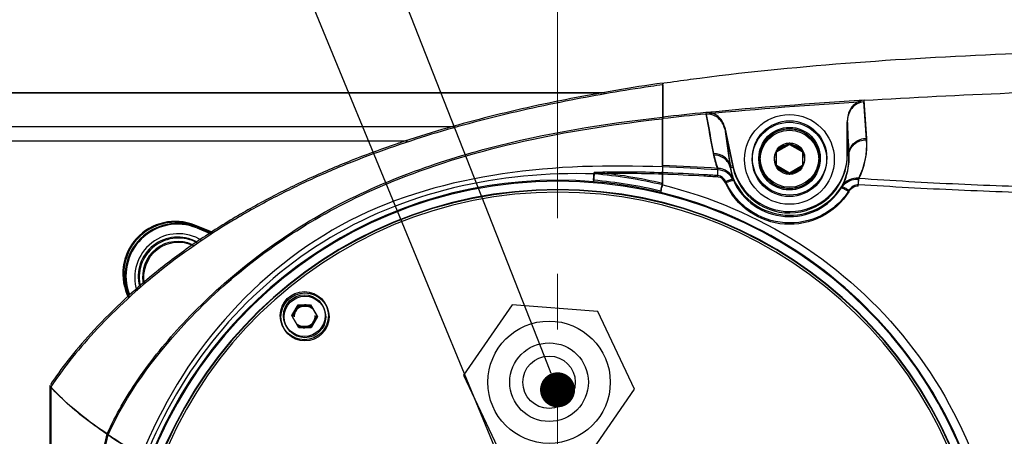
# Model space of a CAD drawing. Header units: millimetres. Extents: x 4086 to 8318, y 123 to 1549.
# Tile 35 of 54: x 6883 to 6939, y 1362 to 1386. Entities that reach past the tile are written whole.
import ezdxf
from ezdxf import colors
from ezdxf.entities.mleader import LeaderData, LeaderLine
from ezdxf.math import Vec2, Vec3

# ---------------------------------------------------------------- set-up
doc = ezdxf.new("R2010")
doc.units = ezdxf.units.MM
doc.linetypes.add('CENTER2', pattern=[28.575, 19.05, -3.175, 3.175, -3.175])
doc.layers.add('00_COMPONENTS', color=7, linetype='Continuous')
doc.layers.add('中心线层', color=7, linetype='CENTER2', lineweight=0)
doc.layers.add('细线层', color=7, linetype='Continuous', lineweight=0)
doc.styles.get("Standard").update_dxf_attribs({"font": 'SourceHanSansCN-Normal.ttf'})
doc.dimstyles.new('半径标注', dxfattribs={"dimtxt": 7, "dimasz": 3, "dimexe": 1.25, "dimexo": 0.625, "dimtad": 1, "dimtih": 1, "dimtoh": 1, "dimlfac": 2, "dimdsep": 46, "dimtxsty": 'Standard', "dimcen": 2.5, "dimadec": 0, "dimazin": 0, "dimtfac": 1, "dimtmove": 0, "dimatfit": 3, "dimfxl": 0, "dimarcsym": 0})

# ---------------------------------------------------------------- blocks, each defined once
blk = doc.blocks.new('*D879')
at = {"color": 0, "lineweight": -2}
for p, q in [((6904.436, 1399.781), (6947.002, 1399.781)), ((6967.029, 1375.355), (6947.002, 1399.781)), ((6969.454, 1372.397), (6968.931, 1373.035))]:
    blk.add_line(p, q, dxfattribs=at)
at = {"color": 0}
blk.add_solid([(6966.642, 1375.038), (6967.416, 1375.672), (6968.931, 1373.035)], dxfattribs=at)
at = {"layer": 'Defpoints', "color": 0}
for p in [(6968.931, 1373.035), (6969.454, 1372.397)]:
    blk.add_point(p, dxfattribs=at)
at = {"color": 0, "insert": (6924.127, 1404.032), "char_height": 7, "attachment_point": 5}
blk.add_mtext('8-M4{\\Fgdt.shx|c168;x}10', dxfattribs=at)
blk = doc.blocks.new('_Dot')
at = {"color": 0, "linetype": 'ByBlock', "lineweight": -2}
blk.add_line((-0.5, 0), (-1, 0), dxfattribs=at)
at = {"color": 0, "linetype": 'ByBlock', "const_width": 0.5}
blk.add_lwpolyline([(-0.25, 0, 1), (0.25, 0, 1)], format="xyb", close=True, dxfattribs=at)

msp = doc.modelspace()

# ---------------------------------------------------------------- linework, layer by layer
at = {"layer": '00_COMPONENTS', "color": 7, "linetype": 'Continuous'}
for p, q in [((6919.4557, 1382.1713), (6919.4552, 1380.2361)), ((6919.4557, 1382.1821), (6919.4557, 1382.1713)), ((6919.458, 1382.0915), (6919.458, 1381.5833)), ((6919.4587, 1382.1607), (6919.5196, 1382.1694)), ((6916.178, 1381.6337), (6743.4507, 1381.6337)), ((6915.9904, 1381.6024), (6743.4507, 1381.6024)), ((6919.458, 1381.5833), (6919.4579, 1380.9329)), ((6919.4579, 1380.9329), (6919.4578, 1380.1486)), ((6919.4549, 1377.4715), (6919.4553, 1380.2362)), ((6919.4579, 1377.3884), (6919.4579, 1380.1486)), ((6930.0141, 1378.1532), (6930.0144, 1380.0605)), ((6743.4507, 1379.6924), (6907.6221, 1379.6924)), ((6922.9983, 1379.5628), (6923.4618, 1377.3831)), ((6923.0012, 1379.6489), (6923.4651, 1377.4656)), ((6930.0004, 1378.0706), (6930.0004, 1379.9749)), ((6930.0903, 1378.0706), (6930.0004, 1379.9749)), ((6740.9306, 1378.8866), (6904.8799, 1378.8866)), ((6925.9529, 1378.2503), (6926.6965, 1378.6797)), ((6925.9601, 1377.4738), (6925.9602, 1378.3338)), ((6925.9602, 1378.3338), (6926.7051, 1378.7637)), ((6926.6965, 1378.6797), (6927.4401, 1378.2503)), ((6926.7051, 1378.7637), (6927.4498, 1378.3336)), ((6927.4498, 1378.3336), (6927.4497, 1377.4736)), ((6925.9529, 1377.3917), (6925.9529, 1378.2503)), ((6927.4401, 1378.2503), (6927.4401, 1377.3917)), ((6930.0903, 1378.0706), (6930.0004, 1378.0706)), ((6930.1041, 1378.1532), (6930.0141, 1378.1532)), ((6923.3187, 1377.3527), (6923.4618, 1377.3831)), ((6923.3217, 1377.4351), (6923.4651, 1377.4656)), ((6926.6965, 1376.9624), (6925.9529, 1377.3917)), ((6926.7048, 1377.0437), (6925.9601, 1377.4738)), ((6927.4401, 1377.3917), (6926.6965, 1376.9624)), ((6927.4497, 1377.4736), (6926.7048, 1377.0437)), ((6915.5081, 1376.6286), (6915.5443, 1377.0763)), ((6915.5175, 1376.5462), (6915.5536, 1376.9931)), ((6919.4547, 1376.4413), (6919.4548, 1377.0545)), ((6919.4579, 1376.3598), (6919.4579, 1376.972)), ((6892.7204, 1374.0143), (6892.74, 1374.0628)), ((6893.7623, 1373.5934), (6892.7204, 1374.0143)), ((6893.8169, 1373.6278), (6892.74, 1374.0628)), ((6892.8765, 1373.9523), (6892.8569, 1373.9038)), ((6892.8569, 1373.9038), (6893.6154, 1373.5973)), ((6893.6696, 1373.6319), (6892.8765, 1373.9523)), ((6898.2691, 1368.8943), (6898.63, 1369.5192)), ((6898.3069, 1368.8212), (6898.6672, 1369.4452)), ((6898.63, 1369.5192), (6899.3517, 1369.5191)), ((6898.6672, 1369.4452), (6899.3877, 1369.4452)), ((6899.3517, 1369.5191), (6899.7125, 1368.894)), ((6899.3877, 1369.4452), (6899.748, 1368.8212)), ((6910.8691, 1369.5185), (6908.0844, 1365.4869)), ((6915.7528, 1369.1226), (6910.8691, 1369.5185)), ((6898.6298, 1368.2692), (6898.2691, 1368.8943)), ((6898.6672, 1368.1972), (6898.3069, 1368.8212)), ((6899.7125, 1368.894), (6899.3515, 1368.2691)), ((6899.748, 1368.8212), (6899.3877, 1368.1972)), ((6917.8519, 1364.6953), (6915.7528, 1369.1226)), ((6899.3515, 1368.2691), (6898.6298, 1368.2692)), ((6899.3877, 1368.1972), (6898.6672, 1368.1972)), ((6908.0844, 1365.4869), (6910.1835, 1361.0596)), ((6884.4529, 1364.8955), (6884.4486, 1338.4439)), ((6884.513, 1364.8266), (6884.513, 1338.3981)), ((6915.0672, 1360.6638), (6917.8519, 1364.6953))]:
    msp.add_line(p, q, dxfattribs=at)
for centre, radius in [((6926.6953, 1377.821), 2.5626), ((6926.7049, 1377.9037), 2.125), ((6926.6965, 1377.821), 2.1217), ((6926.6965, 1377.821), 1.7472), ((6926.7049, 1377.9037), 1.75), ((6926.6965, 1377.821), 1.6724), ((6926.7049, 1377.9037), 1.675), ((6926.6965, 1377.821), 0.8586), ((6926.7049, 1377.9037), 0.86), ((6898.9908, 1368.8941), 1.375), ((6899.0274, 1368.8212), 1.3728), ((6898.9908, 1368.8941), 1.1875), ((6899.0274, 1368.8212), 1.1856), ((6912.9682, 1365.0911), 3.4945), ((6912.9682, 1365.0911), 2.2465), ((6912.9682, 1365.0911), 1.4976)]:
    msp.add_circle(centre, radius, dxfattribs=at)
for centre, radius, start, end in [((6937.7453, 1254.9188), 128.5491, 97.460707, 98.150829), ((6937.5067, 1258.1648), 125.2341, 98.286347, 98.60402), ((6061.7464, 1317.6396), 871.5327, 4.0389766, 4.1821113), ((6066.611, 1317.7654), 866.6499, 4.0478869, 4.1916013), ((6938.1982, 1213.2437), 168.0427, 95.55912, 96.403967), ((6938.198, 1213.4221), 167.778, 95.56832, 96.413167), ((7525.5294, 1494.1029), 614.2257, 190.6673009, 190.8890821), ((7514.899, 1492.0659), 603.3845, 190.6559307, 190.8820528), ((7636.39, 1481.8539), 720.688, 188.1598515, 188.3374018), ((7631.8579, 1481.1646), 716.0889, 188.1499408, 188.3289132), ((6926.7448, 1378.6287), 4.3655, 333.27712, 4.11967), ((6926.7488, 1378.7136), 4.377, 333.28463, 4.09377), ((6926.8659, 1378.9389), 4.5858, 190.91572, 201.95649), ((6926.8511, 1379.0164), 4.5686, 190.87682, 201.97699), ((6926.695, 1378.0705), 3.3054, 192.00383, 0.00182), ((6926.7034, 1378.1536), 3.3106, 191.99439, 359.99287), ((6913.1382, 1226.0146), 151.5885, 86.415897, 87.611801), ((6913.1755, 1226.1691), 151.3497, 86.425096, 87.621001), ((6926.6676, 1377.7813), 3.3762, 187.29319, 200.01271), ((6926.6523, 1377.8581), 3.3573, 187.23782, 200.04967), ((6913.4715, 1351.6094), 25.0212, 85.29191, 158.68231), ((6913.4495, 1351.6637), 25.0496, 76.38633, 85.26839), ((6917.1622, 1316.6194), 60.4785, 87.827487, 91.532925), ((6913.4276, 1351.6813), 25.483, 76.31905, 85.23538), ((6917.1786, 1316.6307), 60.3843, 87.836719, 91.542093), ((6913.4443, 1351.6378), 25.4429, 76.32825, 85.24458), ((6926.6939, 1378.0579), 3.5046, 204.118, 327.61664), ((6926.7024, 1378.1409), 3.5101, 204.1088, 327.60744), ((6913.4674, 1351.6124), 24.9606, 272.86598, 267.13402), ((6913.4674, 1351.6124), 24.4876, 272.9214, 267.0786), ((6913.4674, 1351.6124), 24.4614, 272.92452, 267.07548), ((6913.4662, 1351.6202), 25.0102, 76.39552, 85.27759), ((6913.4674, 1351.6124), 24.3366, 272.64536, 267.35464), ((6891.618, 1371.2856), 2.9953, 68, 207.35473), ((6891.618, 1371.2856), 2.943, 68, 207.05849), ((6891.7527, 1371.1708), 3, 68, 201.72088), ((6891.7527, 1371.1708), 2.9476, 68, 201.30221), ((6891.8016, 1371.0817), 2.4961, 57.75482, 197.81217), ((6891.7507, 1371.1337), 2.25, 61.3686, 194.50937), ((6891.8016, 1371.0817), 2.2465, 60.5543, 194.85237), ((6891.7507, 1371.1337), 2, 64.89423, 190.83335), ((6891.8016, 1371.0817), 1.9969, 64.08356, 191.09649), ((6898.9908, 1368.8941), 0.625, 109.98843, 149.9908), ((6899.0274, 1368.8212), 0.624, 109.99763, 150), ((6898.9908, 1368.8941), 0.625, 49.98843, 89.9908), ((6899.0274, 1368.8212), 0.624, 49.99763, 90), ((6898.9908, 1368.8941), 0.625, 159.9905, 179.9908), ((6899.0274, 1368.8212), 0.624, 159.9997, 180), ((6898.9908, 1368.8941), 0.625, 339.9905, 359.9908), ((6899.0274, 1368.8212), 0.624, 339.9997, 0), ((6898.9908, 1368.8941), 0.625, 229.98843, 269.9908), ((6899.0274, 1368.8212), 0.624, 229.99763, 270), ((6898.9908, 1368.8941), 0.625, 289.98843, 329.9908), ((6899.0274, 1368.8212), 0.624, 289.99763, 330)]:
    msp.add_arc(centre, radius, start, end, dxfattribs=at)
for points, knots in [([(6921.0284, 1382.4003), (6923.9734, 1382.7914), (6929.9692, 1383.3888), (6939.0597, 1383.8952), (6948.2995, 1384.1679), (6960.8807, 1384.2592), (6977.0339, 1383.8972), (6993.4287, 1383.1071), (7006.765, 1382.1474), (7016.7347, 1381.243), (7026.5168, 1380.1342), (7035.9693, 1378.7819), (7044.8919, 1377.1273), (7053.0433, 1375.0636), (7060.1974, 1372.4684), (7064.4241, 1370.1948), (7066.294, 1368.9544)], [0, 0, 0, 0, 0.0604897, 0.1226141, 0.1853544, 0.2486888, 0.378773, 0.5142765, 0.5828547, 0.6510086, 0.7180916, 0.7832866, 0.8453962, 0.9027902, 0.9543102, 1, 1, 1, 1]), ([(6918.7711, 1381.9895), (6917.1994, 1381.7516), (6913.9698, 1381.196), (6909.2789, 1380.1518), (6905.2607, 1378.9851), (6902.0037, 1377.8088), (6899.6282, 1376.8141), (6897.2592, 1375.6664), (6894.1643, 1373.945), (6890.4415, 1371.3684), (6886.7952, 1367.9007), (6885.1337, 1365.7754), (6884.5131, 1364.8266)], [0, 0, 0, 0, 0.1166549, 0.2501976, 0.3837402, 0.4505115, 0.5172829, 0.5776228, 0.6379628, 0.7586427, 0.8793226, 1, 1, 1, 1]), ([(6919.4557, 1382.1821), (6917.6318, 1381.9167), (6914.165, 1381.3319), (6909.2604, 1380.2409), (6905.9823, 1379.2897), (6904.2991, 1378.7186), (6904.2404, 1378.6986)], [0, 0, 0, 0, 0.3293669, 0.6587364, 0.988106, 1, 1, 1, 1]), ([(6930.9585, 1381.1978), (6933.7216, 1381.3684), (6939.6227, 1381.6608), (6948.9966, 1381.9439), (6959.3601, 1382.0376), (6970.5898, 1381.924), (6982.585, 1381.6196), (6995.2514, 1381.1327), (7008.429, 1380.4297), (7017.3659, 1379.8058), (7021.8762, 1379.4192)], [0, 0, 0, 0, 0.0912647, 0.194761, 0.309145, 0.4329043, 0.5649688, 0.7047001, 0.8507654, 1, 1, 1, 1]), ([(6930.9585, 1381.1977), (6930.8242, 1381.1894), (6930.5561, 1381.1074), (6930.1464, 1380.7456), (6930.0144, 1380.3265), (6930.0144, 1380.0605)], [0, 0, 0, 0, 0.2513621, 0.5028592, 1, 1, 1, 1]), ([(6930.9429, 1381.1105), (6930.6807, 1381.0943), (6930.1601, 1380.7898), (6930.0004, 1380.2406), (6930.0004, 1379.9749)], [0, 0, 0, 0, 0.4971634, 1, 1, 1, 1]), ([(6899.8521, 1374.6348), (6901.4001, 1375.5249), (6904.5608, 1376.9873), (6911.09, 1379.055), (6916.1041, 1379.8613), (6919.4552, 1380.2362)], [0, 0, 0, 0, 0.2611357, 0.5068719, 1, 1, 1, 1]), ([(6899.8865, 1374.553), (6901.4319, 1375.442), (6907.6456, 1378.3198), (6914.4549, 1379.5882), (6919.4578, 1380.1487)], [0, 0, 0, 0, 0.2615248, 1, 1, 1, 1]), ([(6922.9983, 1379.5628), (6922.9473, 1379.8025), (6922.6829, 1380.2655), (6922.161, 1380.4298), (6921.9184, 1380.4061)], [0, 0, 0, 0, 0.5013557, 1, 1, 1, 1]), ([(6923.0012, 1379.6488), (6922.9502, 1379.8889), (6922.7425, 1380.2399), (6922.299, 1380.4784), (6922.0435, 1380.5057), (6921.9197, 1380.4936)], [0, 0, 0, 0, 0.4965929, 0.7483467, 1, 1, 1, 1]), ([(6930.0903, 1378.0706), (6930.0936, 1378.299), (6930.3462, 1378.783), (6930.848, 1378.9419), (6931.099, 1378.9424)], [0, 0, 0, 0, 0.4764391, 1, 1, 1, 1]), ([(6930.1041, 1378.1532), (6930.1057, 1378.263), (6930.1623, 1378.4988), (6930.4682, 1378.8912), (6930.8632, 1379.0257), (6931.1146, 1379.0261)], [0, 0, 0, 0, 0.2263416, 0.4820858, 1, 1, 1, 1]), ([(6904.2404, 1378.6987), (6903.4865, 1378.4417), (6901.9139, 1377.8708), (6899.5938, 1376.8997), (6897.2207, 1375.7506), (6894.8961, 1374.4573), (6892.6276, 1372.9968), (6889.7203, 1370.8196), (6886.7116, 1367.9394), (6885.0752, 1365.8414), (6884.4846, 1364.9445)], [0, 0, 0, 0, 0.1016591, 0.211229, 0.3102452, 0.4092614, 0.5082776, 0.6072938, 0.8141514, 1, 1, 1, 1]), ([(6923.3187, 1377.3526), (6923.2737, 1377.5537), (6923.0166, 1377.9396), (6922.5793, 1378.0709), (6922.363, 1378.0705)], [0, 0, 0, 0, 0.4878842, 1, 1, 1, 1]), ([(6923.3218, 1377.4351), (6923.2767, 1377.6365), (6923.0192, 1378.0231), (6922.5813, 1378.1546), (6922.3646, 1378.1543)], [0, 0, 0, 0, 0.4878842, 1, 1, 1, 1]), ([(6929.6534, 1376.1809), (6929.7368, 1376.3286), (6930.0173, 1376.9182), (6930.1195, 1377.5894), (6930.0903, 1378.0706)], [0, 0, 0, 0, 0.2602432, 1, 1, 1, 1]), ([(6929.6663, 1376.2605), (6929.8303, 1376.5511), (6930.0725, 1377.1707), (6930.1235, 1377.833), (6930.1041, 1378.1532)], [0, 0, 0, 0, 0.5098673, 1, 1, 1, 1]), ([(6919.4579, 1377.3881), (6916.41, 1377.5114), (6910.2932, 1377.3788), (6901.312, 1374.8898), (6894.0355, 1369.0191), (6890.805, 1363.7161), (6889.6957, 1360.8859)], [0, 0, 0, 0, 0.2506686, 0.5005791, 0.7501979, 1, 1, 1, 1]), ([(6919.4547, 1377.0544), (6919.4555, 1377.0997), (6919.4572, 1377.2386), (6919.4602, 1377.3777), (6919.4549, 1377.4713)], [0, 0, 0, 0, 0.3255494, 1, 1, 1, 1]), ([(6919.4578, 1376.9719), (6919.4586, 1377.0171), (6919.4602, 1377.1558), (6919.4633, 1377.2947), (6919.4579, 1377.3881)], [0, 0, 0, 0, 0.3255496, 1, 1, 1, 1]), ([(6922.5938, 1376.8169), (6922.5962, 1376.859), (6922.6033, 1376.9948), (6922.6108, 1377.1305), (6922.6127, 1377.2243)], [0, 0, 0, 0, 0.3102298, 1, 1, 1, 1]), ([(6922.5956, 1376.8987), (6922.598, 1376.9409), (6922.6052, 1377.0768), (6922.6127, 1377.2128), (6922.6145, 1377.3067)], [0, 0, 0, 0, 0.3102298, 1, 1, 1, 1]), ([(6923.4953, 1376.6258), (6923.4186, 1376.7937), (6923.1712, 1377.0954), (6922.7977, 1377.2191), (6922.6127, 1377.2243)], [0, 0, 0, 0, 0.4992419, 1, 1, 1, 1]), ([(6923.4985, 1376.7071), (6923.4217, 1376.8753), (6923.1739, 1377.1775), (6922.7999, 1377.3015), (6922.6145, 1377.3067)], [0, 0, 0, 0, 0.499242, 1, 1, 1, 1]), ([(6915.5536, 1376.9931), (6912.8613, 1377.0735), (6907.4273, 1376.5874), (6899.8156, 1373.4926), (6893.6811, 1368.0307), (6890.9026, 1363.306), (6889.9189, 1360.801)], [0, 0, 0, 0, 0.2502388, 0.5001048, 0.7499698, 1, 1, 1, 1]), ([(6922.6207, 1376.8974), (6922.351, 1376.9136), (6921.2967, 1376.9752), (6920.2418, 1377.0282), (6919.4564, 1377.0602)], [0, 0, 0, 0, 0.2557762, 1, 1, 1, 1]), ([(6922.6189, 1376.8157), (6922.3496, 1376.8318), (6921.2969, 1376.8931), (6920.2437, 1376.9459), (6919.4595, 1376.9777)], [0, 0, 0, 0, 0.2557762, 1, 1, 1, 1]), ([(6923.054, 1376.5603), (6923.0103, 1376.6447), (6922.9034, 1376.807), (6922.7152, 1376.8933), (6922.6207, 1376.8974)], [0, 0, 0, 0, 0.5009496, 1, 1, 1, 1]), ([(6923.0515, 1376.4792), (6923.1511, 1376.523), (6923.2899, 1376.5855), (6923.426, 1376.6168), (6923.4856, 1376.6377), (6923.4953, 1376.6258)], [0, 0, 0, 0, 0.6945618, 0.9023363, 1, 1, 1, 1]), ([(6923.054, 1376.5603), (6923.1108, 1376.5853), (6923.2117, 1376.6277), (6923.3435, 1376.6763), (6923.4319, 1376.7038), (6923.4768, 1376.7111), (6923.4952, 1376.7112), (6923.4985, 1376.7071)], [0, 0, 0, 0, 0.3946501, 0.6935459, 0.9009968, 0.9669584, 1, 1, 1, 1]), ([(6930.644, 1376.6657), (6930.5478, 1376.678), (6930.1642, 1376.6668), (6929.8065, 1376.4178), (6929.6534, 1376.1809)], [0, 0, 0, 0, 0.255925, 1, 1, 1, 1]), ([(6930.6585, 1376.7459), (6930.4681, 1376.7703), (6930.066, 1376.6941), (6929.77, 1376.4209), (6929.6663, 1376.2605)], [0, 0, 0, 0, 0.5011803, 1, 1, 1, 1]), ([(6930.6248, 1376.2942), (6930.6273, 1376.3348), (6930.6346, 1376.4586), (6930.6415, 1376.5824), (6930.644, 1376.6657)], [0, 0, 0, 0, 0.3281428, 1, 1, 1, 1]), ([(6930.6392, 1376.3738), (6930.6417, 1376.4145), (6930.6491, 1376.5385), (6930.6559, 1376.6625), (6930.6585, 1376.7459)], [0, 0, 0, 0, 0.3280371, 1, 1, 1, 1]), ([(6930.6585, 1376.7459), (6932.5573, 1376.6175), (6936.3576, 1376.397), (6943.9674, 1376.1333), (6953.4871, 1376.038), (6964.9116, 1376.0387), (6976.3363, 1375.9763), (6987.7585, 1375.8495), (6999.177, 1375.696), (7010.5917, 1375.5448), (7018.2002, 1375.4475), (7022.0038, 1375.4062)], [0, 0, 0, 0, 0.0624909, 0.1249851, 0.2500079, 0.3750664, 0.5001246, 0.6251538, 0.7501469, 0.8750983, 1, 1, 1, 1]), ([(6919.3456, 1376.0096), (6919.3521, 1376.0196), (6919.3573, 1376.065), (6919.3859, 1376.1524), (6919.416, 1376.2862), (6919.4417, 1376.3874), (6919.4548, 1376.4413)], [0, 0, 0, 0, 0.0801986, 0.2958575, 0.6262299, 1, 1, 1, 1]), ([(6919.3491, 1375.9287), (6919.3729, 1375.9655), (6919.3843, 1376.1207), (6919.4334, 1376.2584), (6919.458, 1376.3598)], [0, 0, 0, 0, 0.2958409, 1, 1, 1, 1]), ([(6919.4563, 1376.3603), (6922.1939, 1375.6948), (6927.4857, 1373.4301), (6933.857, 1367.6604), (6937.3132, 1361.3498), (6938.7034, 1355.861), (6938.9655, 1353.0263), (6938.9479, 1351.6124)], [0, 0, 0, 0, 0.2498085, 0.499463, 0.7492345, 0.8746174, 1, 1, 1, 1]), ([(6930.0872, 1375.9754), (6929.7165, 1375.3719), (6928.5959, 1374.3673), (6926.4098, 1373.9235), (6924.2962, 1374.6664), (6923.3418, 1375.8305), (6923.0515, 1376.4792)], [0, 0, 0, 0, 0.2491526, 0.4993811, 0.7500123, 1, 1, 1, 1]), ([(6930.1007, 1376.0546), (6929.9135, 1375.75), (6929.439, 1375.1988), (6928.2571, 1374.3753), (6926.4152, 1373.996), (6924.6447, 1374.6298), (6923.5844, 1375.6132), (6923.2005, 1376.2328), (6923.054, 1376.5603)], [0, 0, 0, 0, 0.1249935, 0.2502559, 0.4993572, 0.7488595, 0.8745732, 1, 1, 1, 1]), ([(6930.0872, 1375.9754), (6929.9928, 1376.0345), (6929.8604, 1376.1155), (6929.725, 1376.1679), (6929.6651, 1376.1924), (6929.6535, 1376.1809)], [0, 0, 0, 0, 0.6901688, 0.8986312, 1, 1, 1, 1]), ([(6930.1007, 1376.0546), (6930.047, 1376.0883), (6929.9509, 1376.1457), (6929.8232, 1376.2131), (6929.7364, 1376.2516), (6929.6898, 1376.2642), (6929.6705, 1376.2646), (6929.6663, 1376.2605)], [0, 0, 0, 0, 0.39129, 0.688911, 0.8969472, 0.9639211, 1, 1, 1, 1]), ([(6930.6392, 1376.3738), (6930.5344, 1376.3806), (6930.3129, 1376.311), (6930.1602, 1376.1483), (6930.1007, 1376.0546)], [0, 0, 0, 0, 0.4862112, 1, 1, 1, 1]), ([(7022.0172, 1375.0191), (7018.2121, 1375.0648), (7010.6012, 1375.1753), (6999.1834, 1375.3384), (6987.7627, 1375.5002), (6976.3393, 1375.6311), (6964.9132, 1375.697), (6953.4856, 1375.6992), (6943.9613, 1375.7913), (6936.3449, 1376.0394), (6932.5405, 1376.2537), (6930.6392, 1376.3739)], [0, 0, 0, 0, 0.1249078, 0.249851, 0.3748243, 0.499823, 0.6248432, 0.7498818, 0.8749338, 0.937466, 1, 1, 1, 1]), ([(6938.4588, 1351.6124), (6938.4588, 1354.3808), (6937.5236, 1359.9593), (6933.4712, 1367.3716), (6927.2298, 1373.0578), (6922.0352, 1375.2783), (6919.349, 1375.9287)], [0, 0, 0, 0, 0.2502638, 0.5003368, 0.7501523, 1, 1, 1, 1]), ([(6887.7253, 1362.1431), (6888.2153, 1363.2233), (6889.5074, 1365.4479), (6892.1401, 1368.6828), (6895.6037, 1371.8781), (6898.3553, 1373.7742), (6899.8521, 1374.6348)], [0, 0, 0, 0, 0.2015992, 0.434678, 0.7065434, 1, 1, 1, 1]), ([(6887.7808, 1362.079), (6888.8318, 1364.3972), (6892.3557, 1369.213), (6897.0156, 1372.9016), (6899.8865, 1374.553)], [0, 0, 0, 0, 0.434561, 1, 1, 1, 1]), ([(6887.7255, 1362.1434), (6887.0776, 1362.5788), (6885.9227, 1363.4228), (6884.8771, 1364.4062), (6884.4529, 1364.8957)], [0, 0, 0, 0, 0.5465018, 1, 1, 1, 1]), ([(6887.7809, 1362.0793), (6887.4428, 1362.3065), (6886.2787, 1363.1262), (6885.1797, 1364.0577), (6884.513, 1364.8267)], [0, 0, 0, 0, 0.285864, 1, 1, 1, 1]), ([(6886.6532, 1351.6601), (6886.659, 1352.5285), (6886.7045, 1354.2465), (6886.8645, 1356.8393), (6887.1672, 1359.4751), (6887.512, 1361.2458), (6887.7255, 1362.1434)], [0, 0, 0, 0, 0.2467195, 0.488175, 0.7378576, 1, 1, 1, 1]), ([(6886.712, 1351.6123), (6886.7177, 1352.4793), (6886.8076, 1355.9864), (6887.1698, 1359.5075), (6887.7809, 1362.0793)], [0, 0, 0, 0, 0.2469783, 1, 1, 1, 1]), ([(6887.7254, 1362.1433), (6887.8741, 1362.0434), (6888.5032, 1361.6292), (6889.1468, 1361.2372), (6889.6431, 1360.9484)], [0, 0, 0, 0, 0.237787, 1, 1, 1, 1]), ([(6887.7809, 1362.0792), (6887.9293, 1361.9795), (6888.5575, 1361.566), (6889.2002, 1361.1747), (6889.6957, 1360.8865)], [0, 0, 0, 0, 0.237787, 1, 1, 1, 1])]:
    msp.add_open_spline(points, degree=3, knots=knots, dxfattribs=at)
for points in [[(6930.9585, 1381.1977), (6927.9422, 1381.0121), (6924.9274, 1380.7875), (6921.9197, 1380.4937)], [(6930.9429, 1381.1105), (6927.9313, 1380.9247), (6924.9214, 1380.7), (6921.9184, 1380.4062)], [(6930.1041, 1378.1532), (6930.0744, 1378.7889), (6930.0445, 1379.4247), (6930.0144, 1380.0605)], [(6923.0515, 1376.4792), (6922.9675, 1376.6414), (6922.8014, 1376.8077), (6922.6189, 1376.8157)], [(6930.6248, 1376.2942), (6930.4169, 1376.3076), (6930.1988, 1376.1513), (6930.0872, 1375.9754)]]:
    msp.add_open_spline(points, degree=3, dxfattribs=at)
at = {"layer": '中心线层'}
msp.add_line((6913.4507, 1317.3053), (6913.4507, 1389.9381), dxfattribs=at)

# ---------------------------------------------------------------- dimensions: what is measured, and where the dimension line sits
dim = msp.add_radius_dim(center=(6969.4541, 1372.3968), mpoint=(6968.931, 1373.0348), text='8-M4{\\Fgdt.shx|c168;x}10', dimstyle='半径标注', override={"dimtxsty": 'Standard'})
dim.commit()
dim.dimension.update_dxf_attribs({"geometry": '*D879', "text_midpoint": (6924.1273, 1399.781), "dimtype": 164})

# ---------------------------------------------------------------- leaders
at = {"layer": '细线层'}
ml = msp.add_multileader_mtext('Standard', dxfattribs=at)
ml.set_content('用户气管2（%%c6蓝色）')
ml.set_leader_properties()
ml.set_arrow_properties(name='DOT')
ml.build(insert=Vec2(0, 0))
ml.multileader.update_dxf_attribs({"text_left_attachment_type": 6, "text_right_attachment_type": 5, "dogleg_length": 0.36, "arrow_head_size": 2})
ctx = ml.context
ctx.base_point, ctx.char_height, ctx.arrow_head_size, ctx.plane_origin = Vec3(6793.8751, 1430.2057), 7, 2, Vec3(6913.4528, 1364.6558)
ctx.left_attachment, ctx.right_attachment, ctx.text_align_type = 6, 5, 2
notes = []
notes.append((ctx, [(0, (1, 1, 0), (6887.7454, 1430.2057), (-1, 0), 0.36, [(0, [(6913.4528, 1364.6558)], 0, [])])]))
ctx.mtext.insert, ctx.mtext.alignment, ctx.mtext.flow_direction = Vec3(6885.3854, 1439.2931), 3, 5
ml = msp.add_multileader_mtext('Standard', dxfattribs=at)
ml.set_content('用户气管3（%%c6灰色）')
ml.set_leader_properties()
ml.set_arrow_properties(name='DOT')
ml.build(insert=Vec2(0, 0))
ml.multileader.update_dxf_attribs({"text_left_attachment_type": 6, "text_right_attachment_type": 5, "dogleg_length": 0.36, "arrow_head_size": 2})
ctx = ml.context
ctx.base_point, ctx.char_height, ctx.arrow_head_size, ctx.plane_origin = Vec3(6793.519, 1415.964), 7, 2, Vec3(6913.4509, 1352.6558)
ctx.left_attachment, ctx.right_attachment, ctx.text_align_type = 6, 5, 2
notes.append((ctx, [(0, (1, 1, 0), (6887.3894, 1415.964), (-1, 0), 0.36, [(0, [(6913.4509, 1352.6558)], 0, [])])]))
ctx.mtext.insert, ctx.mtext.alignment, ctx.mtext.flow_direction = Vec3(6885.0294, 1425.0514), 3, 5
for ctx, leaders in notes:
    for number, flags, end, landing, length, lines in leaders:
        leader = LeaderData()
        leader.index, (leader.has_last_leader_line, leader.has_dogleg_vector, leader.attachment_direction) = number, flags
        leader.last_leader_point, leader.dogleg_vector, leader.dogleg_length = Vec3(end), Vec3(landing), length
        for number, points, colour, breaks in lines:
            line = LeaderLine()
            line.index, line.vertices, line.color, line.breaks = number, Vec3.list(points), colors.encode_raw_color(colour), breaks
            leader.lines.append(line)
        ctx.leaders.append(leader)

doc.saveas('drawing.dxf')
